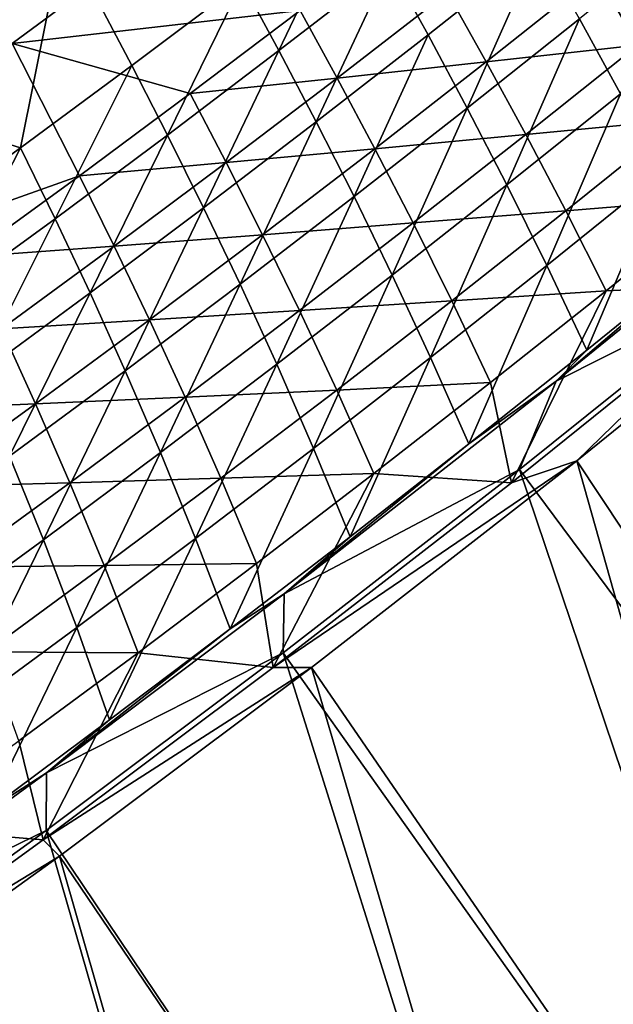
# Model space of a CAD drawing. Header units: metres. Extents: x 0 to 1400, y -1400 to 0.
# Tile 189 of 256: x 966 to 997, y -1174 to -1122. Entities that reach past the tile are written whole.
import ezdxf

# ---------------------------------------------------------------- set-up
doc = ezdxf.new("R2010")
doc.units = ezdxf.units.M

msp = doc.modelspace()

# ---------------------------------------------------------------- linework, layer by layer
at = {"layer": 'None'}
for points in [[(964.544495, -1111.764648, -311.179688), (956.459717, -1126.298828, -255.104904), (967.87262, -1118.087524, -255.164444)], [(961.969177, -1117.338013, -311.540497), (976.518127, -1115.393311, -255.603607), (965.229309, -1123.737427, -255.552094)], [(965.229309, -1123.737427, -255.552094), (976.518127, -1115.393311, -255.603607), (980.22052, -1122.007202, -199.709122)], [(982.896667, -1116.17981, -199.298309), (977.193787, -1120.558594, -199.271896), (979.10498, -1124.103882, -171.353241)], [(984.864624, -1119.655151, -171.377686), (982.896667, -1116.17981, -199.298309), (979.10498, -1124.103882, -171.353241)], [(1000.556335, -1117.746582, -115.666985), (994.757874, -1122.445313, -115.649658), (996.894897, -1126.353882, -87.832314)], [(967.87262, -1118.087524, -255.164444), (956.459717, -1126.298828, -255.104904), (965.658752, -1129.155762, -199.217285)], [(965.658752, -1129.155762, -199.217285), (971.447632, -1124.884155, -199.244888), (967.87262, -1118.087524, -255.164444)], [(967.87262, -1118.087524, -255.164444), (971.447632, -1124.884155, -199.244888), (977.193787, -1120.558594, -199.271896)], [(984.864624, -1119.655151, -171.377686), (986.873291, -1123.289307, -143.487564), (992.650208, -1118.716553, -143.508774)], [(986.873291, -1123.289307, -143.487564), (988.913757, -1127.096191, -115.631874), (992.650208, -1118.716553, -143.508774)], [(988.913757, -1127.096191, -115.631874), (994.757874, -1122.445313, -115.649658), (992.650208, -1118.716553, -143.508774)], [(1003.570801, -1119.107544, -116.137184), (997.790405, -1123.810791, -116.122604), (995.665833, -1120.10498, -143.967316)], [(984.864624, -1119.655151, -171.377686), (979.10498, -1124.103882, -171.353241), (981.051697, -1127.812256, -143.465836)], [(986.873291, -1123.289307, -143.487564), (984.864624, -1119.655151, -171.377686), (981.051697, -1127.812256, -143.465836)], [(995.665833, -1120.10498, -143.967316), (989.908508, -1124.682861, -143.949005), (987.884705, -1121.072754, -171.825134)], [(997.790405, -1123.810791, -116.122604), (989.908508, -1124.682861, -143.949005), (995.665833, -1120.10498, -143.967316)], [(977.193787, -1120.558594, -199.271896), (971.447632, -1124.884155, -199.244888), (973.301636, -1128.500854, -171.328217)], [(979.10498, -1124.103882, -171.353241), (977.193787, -1120.558594, -199.271896), (973.301636, -1128.500854, -171.328217)], [(987.884705, -1121.072754, -171.825134), (982.145569, -1125.527344, -171.803787), (980.22052, -1122.007202, -199.709122)], [(989.908508, -1124.682861, -143.949005), (982.145569, -1125.527344, -171.803787), (987.884705, -1121.072754, -171.825134)], [(980.22052, -1122.007202, -199.709122), (974.4953, -1126.338989, -199.68544), (965.229309, -1123.737427, -255.552094)], [(982.145569, -1125.527344, -171.803787), (974.4953, -1126.338989, -199.68544), (980.22052, -1122.007202, -199.709122)], [(994.757874, -1122.445313, -115.649658), (988.913757, -1127.096191, -115.631874), (990.976868, -1131.089111, -87.818542)], [(996.894897, -1126.353882, -87.832314), (994.757874, -1122.445313, -115.649658), (990.976868, -1131.089111, -87.818542)], [(981.051697, -1127.812256, -143.465836), (983.024353, -1131.698486, -115.61364), (986.873291, -1123.289307, -143.487564)], [(983.024353, -1131.698486, -115.61364), (988.913757, -1127.096191, -115.631874), (986.873291, -1123.289307, -143.487564)], [(965.229309, -1123.737427, -255.552094), (968.727478, -1130.615845, -199.661392), (955.398499, -1135.35376, -227.541382)], [(974.4953, -1126.338989, -199.68544), (968.727478, -1130.615845, -199.661392), (965.229309, -1123.737427, -255.552094)], [(997.790405, -1123.810791, -116.122604), (991.96582, -1128.464844, -116.107765), (989.908508, -1124.682861, -143.949005)], [(999.945862, -1127.69519, -88.319199), (991.96582, -1128.464844, -116.107765), (997.790405, -1123.810791, -116.122604)], [(979.10498, -1124.103882, -171.353241), (973.301636, -1128.500854, -171.328217), (975.185913, -1132.284668, -143.443604)], [(981.051697, -1127.812256, -143.465836), (979.10498, -1124.103882, -171.353241), (975.185913, -1132.284668, -143.443604)], [(971.447632, -1124.884155, -199.244888), (965.658752, -1129.155762, -199.217285), (967.455017, -1132.845337, -171.302628)], [(973.301636, -1128.500854, -171.328217), (971.447632, -1124.884155, -199.244888), (967.455017, -1132.845337, -171.302628)], [(989.908508, -1124.682861, -143.949005), (984.107544, -1129.209717, -143.930374), (982.145569, -1125.527344, -171.803787)], [(991.96582, -1128.464844, -116.107765), (984.107544, -1129.209717, -143.930374), (989.908508, -1124.682861, -143.949005)], [(982.145569, -1125.527344, -171.803787), (976.363342, -1129.928833, -171.782074), (974.4953, -1126.338989, -199.68544)], [(984.107544, -1129.209717, -143.930374), (976.363342, -1129.928833, -171.782074), (982.145569, -1125.527344, -171.803787)], [(956.459717, -1126.298828, -255.104904), (959.827515, -1133.372925, -199.189087), (965.658752, -1129.155762, -199.217285)], [(976.363342, -1129.928833, -171.782074), (968.727478, -1130.615845, -199.661392), (974.4953, -1126.338989, -199.68544)], [(996.894897, -1126.353882, -87.832314), (990.976868, -1131.089111, -87.818542), (993.053589, -1135.281494, -60.051872)], [(999.052979, -1130.454712, -60.061024), (996.894897, -1126.353882, -87.832314), (993.053589, -1135.281494, -60.051872)], [(988.913757, -1127.096191, -115.631874), (983.024353, -1131.698486, -115.61364), (985.012756, -1135.776855, -87.804398)], [(990.976868, -1131.089111, -87.818542), (988.913757, -1127.096191, -115.631874), (985.012756, -1135.776855, -87.804398)], [(975.185913, -1132.284668, -143.443604), (977.089966, -1136.251587, -115.594963), (981.051697, -1127.812256, -143.465836)], [(977.089966, -1136.251587, -115.594963), (983.024353, -1131.698486, -115.61364), (981.051697, -1127.812256, -143.465836)], [(999.945862, -1127.69519, -88.319199), (994.047607, -1132.431885, -88.308502), (991.96582, -1128.464844, -116.107765)], [(999.945862, -1127.69519, -88.319199), (1002.124146, -1131.770386, -60.561863), (994.047607, -1132.431885, -88.308502)], [(973.301636, -1128.500854, -171.328217), (967.455017, -1132.845337, -171.302628), (969.276306, -1136.706055, -143.420853)], [(975.185913, -1132.284668, -143.443604), (973.301636, -1128.500854, -171.328217), (969.276306, -1136.706055, -143.420853)], [(991.96582, -1128.464844, -116.107765), (986.097168, -1133.069458, -116.092682), (984.107544, -1129.209717, -143.930374)], [(994.047607, -1132.431885, -88.308502), (986.097168, -1133.069458, -116.092682), (991.96582, -1128.464844, -116.107765)], [(965.658752, -1129.155762, -199.217285), (959.827515, -1133.372925, -199.189087), (961.565552, -1137.136841, -171.276505)], [(967.455017, -1132.845337, -171.302628), (965.658752, -1129.155762, -199.217285), (961.565552, -1137.136841, -171.276505)], [(984.107544, -1129.209717, -143.930374), (978.263245, -1133.685181, -143.911438), (976.363342, -1129.928833, -171.782074)], [(986.097168, -1133.069458, -116.092682), (978.263245, -1133.685181, -143.911438), (984.107544, -1129.209717, -143.930374)], [(976.363342, -1129.928833, -171.782074), (970.538391, -1134.276978, -171.76004), (968.727478, -1130.615845, -199.661392)], [(978.263245, -1133.685181, -143.911438), (970.538391, -1134.276978, -171.76004), (976.363342, -1129.928833, -171.782074)], [(993.053589, -1135.281494, -60.051872), (995.135498, -1139.688354, -32.323483), (999.052979, -1130.454712, -60.061024)], [(995.135498, -1139.688354, -32.323483), (1001.224731, -1134.761963, -32.32682), (999.052979, -1130.454712, -60.061024)], [(968.727478, -1130.615845, -199.661392), (962.91748, -1134.837158, -199.636993), (955.398499, -1135.35376, -227.541382)], [(970.538391, -1134.276978, -171.76004), (962.91748, -1134.837158, -199.636993), (968.727478, -1130.615845, -199.661392)], [(990.976868, -1131.089111, -87.818542), (985.012756, -1135.776855, -87.804398), (987.006958, -1140.061646, -60.042427)], [(993.053589, -1135.281494, -60.051872), (990.976868, -1131.089111, -87.818542), (987.006958, -1140.061646, -60.042427)], [(983.024353, -1131.698486, -115.61364), (977.089966, -1136.251587, -115.594963), (979.002747, -1140.416382, -87.789879)], [(985.012756, -1135.776855, -87.804398), (983.024353, -1131.698486, -115.61364), (979.002747, -1140.416382, -87.789879)], [(1002.124146, -1131.770386, -60.561863), (996.14502, -1136.59729, -60.555923), (994.047607, -1132.431885, -88.308502)], [(996.14502, -1136.59729, -60.555923), (1002.124146, -1131.770386, -60.561863), (1004.112549, -1136.21814, -32.845226)], [(969.276306, -1136.706055, -143.420853), (971.111023, -1140.754639, -115.575844), (975.185913, -1132.284668, -143.443604)], [(971.111023, -1140.754639, -115.575844), (977.089966, -1136.251587, -115.594963), (975.185913, -1132.284668, -143.443604)], [(994.047607, -1132.431885, -88.308502), (988.104614, -1137.120361, -88.297623), (986.097168, -1133.069458, -116.092682)], [(994.047607, -1132.431885, -88.308502), (996.14502, -1136.59729, -60.555923), (988.104614, -1137.120361, -88.297623)], [(993.541443, -1141.305786, -30.948378), (1004.804749, -1132.183228, -30.950325), (1001.224731, -1134.761963, -32.32682)], [(993.541443, -1141.305786, -30.948378), (1003.809814, -1136.130371, -29.551357), (1004.804749, -1132.183228, -30.950325)], [(967.455017, -1132.845337, -171.302628), (961.565552, -1137.136841, -171.276505), (963.323181, -1141.075684, -143.397598)], [(969.276306, -1136.706055, -143.420853), (967.455017, -1132.845337, -171.302628), (963.323181, -1141.075684, -143.397598)], [(986.097168, -1133.069458, -116.092682), (980.184753, -1137.623901, -116.077354), (978.263245, -1133.685181, -143.911438)], [(988.104614, -1137.120361, -88.297623), (980.184753, -1137.623901, -116.077354), (986.097168, -1133.069458, -116.092682)], [(978.263245, -1133.685181, -143.911438), (972.375854, -1138.108765, -143.892227), (970.538391, -1134.276978, -171.76004)], [(980.184753, -1137.623901, -116.077354), (972.375854, -1138.108765, -143.892227), (978.263245, -1133.685181, -143.911438)], [(970.538391, -1134.276978, -171.76004), (964.670959, -1138.571289, -171.737671), (962.91748, -1134.837158, -199.636993)], [(972.375854, -1138.108765, -143.892227), (964.670959, -1138.571289, -171.737671), (970.538391, -1134.276978, -171.76004)], [(1008.430603, -1134.269287, -32.13591), (1022.619324, -1187.611816, -3), (994.620789, -1145.441162, -32.138237)], [(1008.430603, -1134.269287, -32.13591), (994.620789, -1145.441162, -32.138237), (1004.112549, -1136.21814, -32.845226)], [(995.135498, -1139.688354, -32.323483), (993.541443, -1141.305786, -30.948378), (1001.224731, -1134.761963, -32.32682)], [(987.006958, -1140.061646, -60.042427), (988.997742, -1144.568848, -32.319981), (993.053589, -1135.281494, -60.051872)], [(988.997742, -1144.568848, -32.319981), (995.135498, -1139.688354, -32.323483), (993.053589, -1135.281494, -60.051872)], [(985.012756, -1135.776855, -87.804398), (979.002747, -1140.416382, -87.789879), (980.913513, -1144.794434, -60.032684)], [(987.006958, -1140.061646, -60.042427), (985.012756, -1135.776855, -87.804398), (980.913513, -1144.794434, -60.032684)], [(1004.112549, -1136.21814, -32.845226), (994.620789, -1145.441162, -32.138237), (991.216003, -1146.581177, -32.845245)], [(991.216003, -1146.581177, -32.845245), (996.14502, -1136.59729, -60.555923), (1004.112549, -1136.21814, -32.845226)], [(1003.809814, -1136.130371, -29.551357), (991.632202, -1145.901978, -29.553452), (1022.172974, -1186.978027)], [(991.632202, -1145.901978, -29.553452), (1003.809814, -1136.130371, -29.551357), (993.541443, -1141.305786, -30.948378)], [(963.323181, -1141.075684, -143.397598), (965.08783, -1145.207275, -115.55629), (969.276306, -1136.706055, -143.420853)], [(965.08783, -1145.207275, -115.55629), (971.111023, -1140.754639, -115.575844), (969.276306, -1136.706055, -143.420853)], [(977.089966, -1136.251587, -115.594963), (971.111023, -1140.754639, -115.575844), (972.947327, -1145.00708, -87.774994)], [(979.002747, -1140.416382, -87.789879), (977.089966, -1136.251587, -115.594963), (972.947327, -1145.00708, -87.774994)], [(996.14502, -1136.59729, -60.555923), (990.1203, -1141.376831, -60.549877), (988.104614, -1137.120361, -88.297623)], [(990.1203, -1141.376831, -60.549877), (996.14502, -1136.59729, -60.555923), (991.216003, -1146.581177, -32.845245)], [(988.104614, -1137.120361, -88.297623), (982.117249, -1141.759888, -88.286568), (980.184753, -1137.623901, -116.077354)], [(988.104614, -1137.120361, -88.297623), (990.1203, -1141.376831, -60.549877), (982.117249, -1141.759888, -88.286568)], [(980.184753, -1137.623901, -116.077354), (974.22876, -1142.127808, -116.061806), (972.375854, -1138.108765, -143.892227)], [(982.117249, -1141.759888, -88.286568), (974.22876, -1142.127808, -116.061806), (980.184753, -1137.623901, -116.077354)], [(972.375854, -1138.108765, -143.892227), (966.445679, -1142.480103, -143.872726), (964.670959, -1138.571289, -171.737671)], [(974.22876, -1142.127808, -116.061806), (966.445679, -1142.480103, -143.872726), (972.375854, -1138.108765, -143.892227)], [(964.670959, -1138.571289, -171.737671), (966.445679, -1142.480103, -143.872726), (958.761536, -1142.811523, -171.714996)], [(993.541443, -1141.305786, -30.948378), (995.135498, -1139.688354, -32.323483), (988.997742, -1144.568848, -32.319981)], [(980.913513, -1144.794434, -60.032684), (982.81189, -1149.40271, -32.316315), (987.006958, -1140.061646, -60.042427)], [(982.81189, -1149.40271, -32.316315), (988.997742, -1144.568848, -32.319981), (987.006958, -1140.061646, -60.042427)], [(971.111023, -1140.754639, -115.575844), (965.08783, -1145.207275, -115.55629), (966.846802, -1149.548096, -87.759743)], [(972.947327, -1145.00708, -87.774994), (971.111023, -1140.754639, -115.575844), (966.846802, -1149.548096, -87.759743)], [(979.002747, -1140.416382, -87.789879), (972.947327, -1145.00708, -87.774994), (974.773499, -1149.479248, -60.022652)], [(980.913513, -1144.794434, -60.032684), (979.002747, -1140.416382, -87.789879), (974.773499, -1149.479248, -60.022652)], [(979.391602, -1152.362061, -30.945713), (993.541443, -1141.305786, -30.948378), (988.997742, -1144.568848, -32.319981)], [(979.391602, -1152.362061, -30.945713), (991.632202, -1145.901978, -29.553452), (993.541443, -1141.305786, -30.948378)], [(974.22876, -1142.127808, -116.061806), (982.117249, -1141.759888, -88.286568), (976.085632, -1146.350098, -88.275345)], [(976.085632, -1146.350098, -88.275345), (982.117249, -1141.759888, -88.286568), (984.050232, -1146.108521, -60.54372)], [(982.117249, -1141.759888, -88.286568), (990.1203, -1141.376831, -60.549877), (984.050232, -1146.108521, -60.54372)], [(984.050232, -1146.108521, -60.54372), (990.1203, -1141.376831, -60.549877), (991.216003, -1146.581177, -32.845245)], [(974.22876, -1142.127808, -116.061806), (968.229492, -1146.580811, -116.046021), (966.445679, -1142.480103, -143.872726)], [(968.229492, -1146.580811, -116.046021), (974.22876, -1142.127808, -116.061806), (976.085632, -1146.350098, -88.275345)], [(958.761536, -1142.811523, -171.714996), (966.445679, -1142.480103, -143.872726), (960.473022, -1146.798584, -143.852951)], [(966.445679, -1142.480103, -143.872726), (968.229492, -1146.580811, -116.046021), (960.473022, -1146.798584, -143.852951)], [(974.773499, -1149.479248, -60.022652), (976.578186, -1154.188965, -32.312477), (980.913513, -1144.794434, -60.032684)], [(976.578186, -1154.188965, -32.312477), (982.81189, -1149.40271, -32.316315), (980.913513, -1144.794434, -60.032684)], [(979.391602, -1152.362061, -30.945713), (988.997742, -1144.568848, -32.319981), (982.81189, -1149.40271, -32.316315)], [(966.846802, -1149.548096, -87.759743), (965.08783, -1145.207275, -115.55629), (960.701538, -1154.039063, -87.744141)], [(972.947327, -1145.00708, -87.774994), (966.846802, -1149.548096, -87.759743), (968.587341, -1154.115356, -60.012325)], [(974.773499, -1149.479248, -60.022652), (972.947327, -1145.00708, -87.774994), (968.587341, -1154.115356, -60.012325)], [(994.620789, -1145.441162, -32.138237), (978.813782, -1156.19751, -32.845261), (991.216003, -1146.581177, -32.845245)], [(994.620789, -1145.441162, -32.138237), (980.805054, -1156.190308, -32.140785), (978.813782, -1156.19751, -32.845261)], [(994.620789, -1145.441162, -32.138237), (1009.408997, -1197.836792, -3), (980.805054, -1156.190308, -32.140785)], [(1022.619324, -1187.611816, -3), (1009.408997, -1197.836792, -3), (994.620789, -1145.441162, -32.138237)], [(991.632202, -1145.901978, -29.553452), (979.337158, -1155.432617, -29.555742), (1008.978149, -1197.192139)], [(979.337158, -1155.432617, -29.555742), (991.632202, -1145.901978, -29.553452), (979.391602, -1152.362061, -30.945713)], [(991.632202, -1145.901978, -29.553452), (1008.978149, -1197.192139), (1022.172974, -1186.978027)], [(976.085632, -1146.350098, -88.275345), (970.009888, -1150.890503, -88.263954), (968.229492, -1146.580811, -116.046021)], [(977.934937, -1150.791748, -60.537457), (970.009888, -1150.890503, -88.263954), (976.085632, -1146.350098, -88.275345)], [(984.050232, -1146.108521, -60.54372), (977.934937, -1150.791748, -60.537457), (976.085632, -1146.350098, -88.275345)], [(978.813782, -1156.19751, -32.845261), (977.934937, -1150.791748, -60.537457), (984.050232, -1146.108521, -60.54372)], [(991.216003, -1146.581177, -32.845245), (978.813782, -1156.19751, -32.845261), (984.050232, -1146.108521, -60.54372)], [(960.473022, -1146.798584, -143.852951), (968.229492, -1146.580811, -116.046021), (962.187073, -1150.9823, -116.030022)], [(968.229492, -1146.580811, -116.046021), (970.009888, -1150.890503, -88.263954), (962.187073, -1150.9823, -116.030022)], [(968.587341, -1154.115356, -60.012325), (970.29718, -1158.927124, -32.308468), (974.773499, -1149.479248, -60.022652)], [(970.29718, -1158.927124, -32.308468), (976.578186, -1154.188965, -32.312477), (974.773499, -1149.479248, -60.022652)], [(976.578186, -1154.188965, -32.312477), (979.391602, -1152.362061, -30.945713), (982.81189, -1149.40271, -32.316315)], [(966.846802, -1149.548096, -87.759743), (960.701538, -1154.039063, -87.744141), (962.355347, -1158.701904, -60.001709)], [(968.587341, -1154.115356, -60.012325), (966.846802, -1149.548096, -87.759743), (962.355347, -1158.701904, -60.001709)], [(962.187073, -1150.9823, -116.030022), (970.009888, -1150.890503, -88.263954), (963.890381, -1155.380493, -88.252411)], [(970.009888, -1150.890503, -88.263954), (971.774597, -1155.426025, -60.531094), (963.890381, -1155.380493, -88.252411)], [(977.934937, -1150.791748, -60.537457), (971.774597, -1155.426025, -60.531094), (970.009888, -1150.890503, -88.263954)], [(977.934937, -1150.791748, -60.537457), (978.813782, -1156.19751, -32.845261), (971.774597, -1155.426025, -60.531094)], [(967.013306, -1161.678955, -30.943186), (979.391602, -1152.362061, -30.945713), (976.578186, -1154.188965, -32.312477)], [(967.013306, -1161.678955, -30.943186), (979.337158, -1155.432617, -29.555742), (979.391602, -1152.362061, -30.945713)], [(962.355347, -1158.701904, -60.001709), (963.969055, -1163.616211, -32.304283), (968.587341, -1154.115356, -60.012325)], [(963.969055, -1163.616211, -32.304283), (970.29718, -1158.927124, -32.308468), (968.587341, -1154.115356, -60.012325)], [(970.29718, -1158.927124, -32.308468), (967.013306, -1161.678955, -30.943186), (976.578186, -1154.188965, -32.312477)], [(963.890381, -1155.380493, -88.252411), (971.774597, -1155.426025, -60.531094), (965.569519, -1160.01062, -60.524632)], [(971.774597, -1155.426025, -60.531094), (966.839478, -1165.168213, -32.845268), (965.569519, -1160.01062, -60.524632)], [(978.813782, -1156.19751, -32.845261), (966.839478, -1165.168213, -32.845268), (971.774597, -1155.426025, -60.531094)], [(979.337158, -1155.432617, -29.555742), (967.000732, -1164.669067, -29.558224), (995.610413, -1207.178833)], [(967.000732, -1164.669067, -29.558224), (979.337158, -1155.432617, -29.555742), (967.013306, -1161.678955, -30.943186)], [(979.337158, -1155.432617, -29.555742), (995.610413, -1207.178833), (1008.978149, -1197.192139)], [(980.805054, -1156.190308, -32.140785), (966.839478, -1165.168213, -32.845268), (978.813782, -1156.19751, -32.845261)], [(980.805054, -1156.190308, -32.140785), (967.69165, -1166.013672, -32.143414), (966.839478, -1165.168213, -32.845268)], [(980.805054, -1156.190308, -32.140785), (996.025513, -1207.834229, -3), (967.69165, -1166.013672, -32.143414)], [(1009.408997, -1197.836792, -3), (996.025513, -1207.834229, -3), (980.805054, -1156.190308, -32.140785)], [(967.013306, -1161.678955, -30.943186), (970.29718, -1158.927124, -32.308468), (963.969055, -1163.616211, -32.304283)], [(965.569519, -1160.01062, -60.524632), (966.839478, -1165.168213, -32.845268), (959.319763, -1164.545288, -60.51807)], [(954.61554, -1170.690674, -30.940468), (967.013306, -1161.678955, -30.943186), (963.969055, -1163.616211, -32.304283)], [(954.61554, -1170.690674, -30.940468), (967.000732, -1164.669067, -29.558224), (967.013306, -1161.678955, -30.943186)], [(967.000732, -1164.669067, -29.558224), (954.272705, -1173.868164, -29.560976), (982.072937, -1216.934326)], [(954.272705, -1173.868164, -29.560976), (967.000732, -1164.669067, -29.558224), (954.61554, -1170.690674, -30.940468)], [(966.839478, -1165.168213, -32.845268), (955.240479, -1173.572998, -32.845257), (959.319763, -1164.545288, -60.51807)], [(967.000732, -1164.669067, -29.558224), (982.072937, -1216.934326), (995.610413, -1207.178833)], [(967.69165, -1166.013672, -32.143414), (955.240479, -1173.572998, -32.845257), (966.839478, -1165.168213, -32.845268)], [(967.69165, -1166.013672, -32.143414), (982.472107, -1217.599976, -3), (952.608948, -1176.873047, -32.146694)], [(967.69165, -1166.013672, -32.143414), (952.608948, -1176.873047, -32.146694), (955.240479, -1173.572998, -32.845257)], [(996.025513, -1207.834229, -3), (982.472107, -1217.599976, -3), (967.69165, -1166.013672, -32.143414)]]:
    msp.add_3dface(points, dxfattribs=at)

doc.saveas('drawing.dxf')
